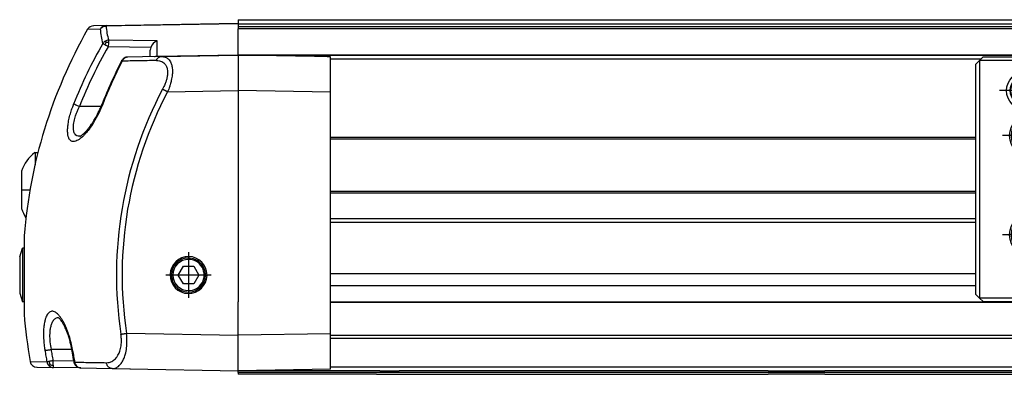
# Model space of a CAD drawing. Header units: millimetres. Extents: x -235 to 4216, y -109 to 485.
# Tile 25 of 39: x 800 to 938, y 282 to 332. Entities that reach past the tile are written whole.
import ezdxf

# ---------------------------------------------------------------- set-up
doc = ezdxf.new("R2010")
doc.units = ezdxf.units.MM
doc.linetypes.add('DOT_CENTER', pattern=[14, 12, -1, 0, -1])
doc.layers.add('1', color=7, linetype='Continuous')

# ---------------------------------------------------------------- blocks, each defined once
blk = doc.blocks.new('CABEZA_Li__19', base_point=(934.43, 292.1))
at = {"color": 7, "linetype": 'Continuous'}
for p, q in [((934.43, 325.85), (934.93, 326.35)), ((934.93, 326.35), (935.43, 326.85)), ((934.93, 326.35), (934.93, 292.85)), ((947.43, 326.35), (934.93, 326.35)), ((935.43, 326.85), (947.43, 326.85)), ((947.43, 326.35), (947.43, 326.85)), ((947.43, 326.85), (949.68, 326.85)), ((947.43, 292.85), (947.43, 326.35)), ((1011.43, 326.35), (947.43, 326.35)), ((949.93, 327.1), (949.68, 326.85)), ((949.68, 326.85), (969.18, 326.85)), ((956.37, 327.1), (949.93, 327.1)), ((962.49, 327.1), (956.37, 327.1)), ((968.93, 327.1), (962.49, 327.1)), ((969.18, 326.85), (968.93, 327.1)), ((969.18, 326.85), (989.68, 326.85)), ((989.93, 327.1), (989.68, 326.85)), ((989.68, 326.85), (1009.18, 326.85)), ((996.37, 327.1), (989.93, 327.1)), ((1002.49, 327.1), (996.37, 327.1)), ((1008.93, 327.1), (1002.49, 327.1)), ((1009.18, 326.85), (1008.93, 327.1)), ((1009.18, 326.85), (1011.43, 326.85)), ((1011.43, 326.85), (1011.43, 326.35)), ((1011.43, 326.85), (1027.43, 326.85)), ((1011.43, 326.35), (1027.93, 326.35)), ((1011.43, 292.85), (1011.43, 326.35)), ((1027.43, 326.85), (1027.93, 326.35)), ((1027.93, 317.04), (1027.93, 326.35)), ((1028.43, 325.85), (1027.93, 326.35)), ((934.43, 293.35), (934.43, 325.85)), ((1028.43, 325.85), (1028.43, 317.54)), ((1015.41, 318.06), (1015.5, 318.04)), ((1015.84, 318.37), (1015.81, 318.47)), ((1016.14, 318.61), (1016.19, 318.52)), ((1016.66, 318.52), (1016.71, 318.61)), ((1017.04, 318.47), (1017.01, 318.37)), ((1017.35, 318.04), (1017.44, 318.06)), ((941.84, 316.67), (941.82, 316.77)), ((942.14, 316.91), (942.19, 316.82)), ((942.66, 316.82), (942.72, 316.91)), ((943.04, 316.77), (943.02, 316.67)), ((1015.36, 317.69), (1015.27, 317.74)), ((1015.27, 317.16), (1015.36, 317.22)), ((1015.5, 316.86), (1015.41, 316.84)), ((1015.81, 316.43), (1015.84, 316.53)), ((1017.01, 316.53), (1017.04, 316.43)), ((1017.44, 316.84), (1017.35, 316.86)), ((1017.58, 317.74), (1017.49, 317.69)), ((1017.49, 317.22), (1017.58, 317.16)), ((1028.43, 317.54), (1027.93, 317.04)), ((1027.93, 317.04), (1037.67, 317.04)), ((1028.43, 317.54), (1038.17, 317.54)), ((1038.17, 317.54), (1037.67, 317.04)), ((1037.67, 300.27), (1037.67, 317.04)), ((1038.17, 299.77), (1038.17, 317.54)), ((941.36, 315.99), (941.27, 316.04)), ((941.27, 315.46), (941.36, 315.52)), ((941.41, 316.36), (941.5, 316.34)), ((941.5, 315.16), (941.41, 315.14)), ((943.35, 316.34), (943.45, 316.36)), ((943.45, 315.14), (943.35, 315.16)), ((943.58, 316.04), (943.49, 315.99)), ((943.49, 315.52), (943.58, 315.46)), ((1016.19, 316.38), (1016.14, 316.3)), ((1016.71, 316.3), (1016.66, 316.38)), ((941.82, 314.73), (941.84, 314.83)), ((942.19, 314.68), (942.14, 314.6)), ((942.72, 314.6), (942.66, 314.68)), ((943.02, 314.83), (943.04, 314.73)), ((1015.41, 304.06), (1015.5, 304.04)), ((1015.84, 304.37), (1015.81, 304.47)), ((1016.14, 304.61), (1016.19, 304.52)), ((1016.66, 304.52), (1016.71, 304.61)), ((1017.04, 304.47), (1017.01, 304.37)), ((1017.35, 304.04), (1017.44, 304.06)), ((941.84, 302.67), (941.81, 302.77)), ((942.14, 302.91), (942.19, 302.82)), ((942.66, 302.82), (942.71, 302.91)), ((943.04, 302.77), (943.01, 302.67)), ((1015.36, 303.69), (1015.27, 303.74)), ((1015.27, 303.16), (1015.36, 303.22)), ((1015.5, 302.86), (1015.41, 302.84)), ((1017.44, 302.84), (1017.35, 302.86)), ((1017.58, 303.74), (1017.49, 303.69)), ((1017.49, 303.22), (1017.58, 303.16)), ((941.36, 301.99), (941.27, 302.04)), ((941.27, 301.46), (941.36, 301.52)), ((941.41, 302.36), (941.5, 302.34)), ((943.35, 302.34), (943.44, 302.36)), ((943.58, 302.04), (943.49, 301.99)), ((943.49, 301.52), (943.58, 301.46)), ((1015.81, 302.43), (1015.84, 302.53)), ((1016.19, 302.38), (1016.14, 302.3)), ((1016.71, 302.3), (1016.66, 302.38)), ((1017.01, 302.53), (1017.04, 302.43)), ((941.5, 301.16), (941.41, 301.14)), ((941.81, 300.73), (941.84, 300.83)), ((942.19, 300.68), (942.14, 300.6)), ((942.71, 300.6), (942.66, 300.68)), ((943.01, 300.83), (943.04, 300.73)), ((943.44, 301.14), (943.35, 301.16)), ((1023.93, 292.85), (1023.93, 300.27)), ((1037.67, 300.27), (1023.93, 300.27)), ((1023.93, 300.27), (1024.43, 299.77)), ((1038.17, 299.77), (1037.67, 300.27)), ((1024.43, 299.77), (1038.17, 299.77)), ((1024.43, 293.6), (1024.43, 299.77)), ((934.93, 292.85), (934.43, 293.35)), ((1023.93, 292.85), (1024.43, 293.35)), ((1024.43, 293.35), (1024.43, 293.6)), ((934.93, 292.85), (935.43, 292.35)), ((947.43, 292.85), (934.93, 292.85)), ((935.43, 292.35), (947.43, 292.35)), ((947.43, 292.85), (947.43, 292.35)), ((947.43, 292.85), (1011.43, 292.85)), ((949.68, 292.35), (947.43, 292.35)), ((949.68, 292.35), (949.93, 292.1)), ((969.18, 292.35), (949.68, 292.35)), ((949.93, 292.1), (968.93, 292.1)), ((968.93, 292.1), (969.18, 292.35)), ((989.68, 292.35), (969.18, 292.35)), ((1009.18, 292.35), (989.68, 292.35)), ((989.68, 292.35), (989.93, 292.1)), ((989.93, 292.1), (1008.93, 292.1)), ((1009.18, 292.35), (1008.93, 292.1)), ((1011.43, 292.35), (1009.18, 292.35)), ((1023.93, 292.85), (1011.43, 292.85)), ((1011.43, 292.85), (1011.43, 292.35)), ((1023.43, 292.35), (1011.43, 292.35)), ((1023.93, 292.85), (1023.43, 292.35))]:
    blk.add_line(p, q, dxfattribs=at)
for centre, radius in [((941.43, 322.1), 2.68), ((941.43, 322.1), 2.17), ((941.43, 322.1), 2.07), ((941.43, 322.1), 1), ((1016.43, 317.45), 3.25), ((1016.43, 317.45), 3), ((1016.43, 317.45), 2.95), ((942.43, 315.75), 3.25), ((942.43, 315.75), 3), ((942.43, 315.75), 2.95), ((1016.43, 303.45), 3.25), ((1016.43, 303.45), 3), ((1016.43, 303.45), 2.95), ((942.43, 301.75), 3.25), ((942.43, 301.75), 3), ((942.43, 301.75), 2.95), ((1017.43, 297.1), 2.67), ((1017.43, 297.1), 2.17), ((1017.43, 297.1), 2.08), ((1017.43, 297.1), 1)]:
    blk.add_circle(centre, radius, dxfattribs=at)
for centre, radius, start, end in [((1015.35, 317.87), 0.15, 158.8206, 237.5), ((1016.43, 317.45), 1.3, 156.1794, 158.8206), ((1015.37, 317.92), 0.15, 135, 156.1794), ((1015.37, 317.92), 0.15, 77.5, 135), ((1015.52, 318.11), 0.07, 257.5, 324.0478), ((1016.43, 317.45), 1.05, 125.9522, 144.0478), ((1015.96, 318.5), 0.15, 113.8206, 192.5), ((1015.77, 318.36), 0.07, 305.9522, 0), ((1016.43, 317.45), 1.3, 111.1794, 113.8206), ((1016.01, 318.53), 0.15, 90, 111.1794), ((1016.01, 318.53), 0.15, 32.5, 90), ((1016.25, 318.56), 0.07, 212.5, 279.0478), ((1016.43, 317.45), 1.05, 80.9522, 99.0478), ((1016.6, 318.56), 0.07, 260.9522, 327.5), ((1016.84, 318.53), 0.15, 68.8206, 147.5), ((1016.43, 317.45), 1.3, 66.1794, 68.8206), ((1016.89, 318.5), 0.15, 45, 66.1794), ((1016.89, 318.5), 0.15, 347.5, 45), ((1017.08, 318.36), 0.07, 180, 234.0478), ((1016.43, 317.45), 1.05, 35.9522, 54.0478), ((1017.33, 318.11), 0.07, 215.9522, 282.5), ((1017.48, 317.92), 0.15, 23.8206, 102.5), ((1017.5, 317.87), 0.15, 302.5, 0), ((1016.43, 317.45), 1.3, 21.1794, 23.8206), ((1017.5, 317.87), 0.15, 0, 21.1794), ((942.43, 315.75), 1.05, 125.9522, 144.0478), ((941.96, 316.8), 0.15, 113.8206, 192.5), ((941.77, 316.66), 0.07, 305.9522, 0), ((942.43, 315.75), 1.3, 111.1794, 113.8206), ((942.01, 316.83), 0.15, 90, 111.1794), ((942.01, 316.83), 0.15, 32.5, 90), ((942.25, 316.86), 0.07, 212.5, 279.0478), ((942.43, 315.75), 1.05, 80.9522, 99.0478), ((942.6, 316.86), 0.07, 260.9522, 327.5), ((942.84, 316.83), 0.15, 68.8206, 147.5), ((942.43, 315.75), 1.3, 66.1794, 68.8206), ((942.89, 316.8), 0.15, 45, 66.1794), ((942.89, 316.8), 0.15, 347.5, 45), ((943.08, 316.66), 0.07, 180, 234.0478), ((942.43, 315.75), 1.05, 35.9522, 54.0478), ((1015.35, 317.04), 0.15, 122.5, 180), ((1015.35, 317.04), 0.15, 180, 201.1794), ((1016.43, 317.45), 1.3, 201.1794, 203.8206), ((1015.37, 316.99), 0.15, 203.8206, 282.5), ((1015.32, 317.63), 0.07, 0, 57.5), ((1015.32, 317.28), 0.07, 302.5, 0), ((1016.43, 317.45), 1.05, 170.9522, 189.0478), ((1015.52, 316.8), 0.07, 35.9522, 102.5), ((1016.43, 317.45), 1.05, 215.9522, 234.0478), ((1015.77, 316.55), 0.07, 360, 54.0478), ((1017.08, 316.55), 0.07, 125.9522, 180), ((1016.43, 317.45), 1.05, 305.9522, 324.0478), ((1017.33, 316.8), 0.07, 77.5, 144.0478), ((1017.48, 316.99), 0.15, 257.5, 315), ((1017.53, 317.63), 0.07, 122.5, 180), ((1016.43, 317.45), 1.05, 350.9522, 9.0478), ((1017.53, 317.28), 0.07, 180, 237.5), ((1017.5, 317.04), 0.15, 338.8206, 57.5), ((1017.48, 316.99), 0.15, 315, 336.1794), ((1016.43, 317.45), 1.3, 336.1794, 338.8206), ((941.35, 316.17), 0.15, 158.8206, 237.5), ((941.35, 315.34), 0.15, 122.5, 180), ((941.35, 315.34), 0.15, 180, 201.1794), ((942.43, 315.75), 1.3, 156.1794, 158.8206), ((942.43, 315.75), 1.3, 201.1794, 203.8206), ((941.37, 316.22), 0.15, 135, 156.1794), ((941.37, 315.29), 0.15, 203.8206, 282.5), ((941.37, 316.22), 0.15, 77.5, 135), ((941.32, 315.93), 0.07, 0, 57.5), ((941.32, 315.58), 0.07, 302.5, 0), ((942.43, 315.75), 1.05, 170.9522, 189.0478), ((941.52, 316.41), 0.07, 257.5, 324.0478), ((941.52, 315.1), 0.07, 35.9522, 102.5), ((942.43, 315.75), 1.05, 215.9522, 234.0478), ((942.43, 315.75), 1.05, 305.9522, 324.0478), ((943.33, 316.41), 0.07, 215.9522, 282.5), ((943.33, 315.1), 0.07, 77.5, 144.0478), ((943.48, 316.22), 0.15, 23.8206, 102.5), ((943.48, 315.29), 0.15, 257.5, 315), ((943.53, 315.93), 0.07, 122.5, 180), ((942.43, 315.75), 1.05, 350.9522, 9.0478), ((943.53, 315.58), 0.07, 180, 237.5), ((943.5, 316.17), 0.15, 302.5, 0), ((943.5, 315.34), 0.15, 338.8206, 57.5), ((943.48, 315.29), 0.15, 315, 336.1794), ((942.43, 315.75), 1.3, 21.1794, 23.8206), ((942.43, 315.75), 1.3, 336.1794, 338.8206), ((943.5, 316.17), 0.15, 360, 21.1794), ((1015.96, 316.4), 0.15, 167.5, 225), ((1015.96, 316.4), 0.15, 225, 246.1794), ((1016.43, 317.45), 1.3, 246.1794, 248.8206), ((1016.01, 316.38), 0.15, 248.8206, 327.5), ((1016.25, 316.35), 0.07, 80.9522, 147.5), ((1016.43, 317.45), 1.05, 260.9522, 279.0478), ((1016.6, 316.35), 0.07, 32.5, 99.0478), ((1016.84, 316.38), 0.15, 212.5, 270), ((1016.84, 316.38), 0.15, 270, 291.1794), ((1016.43, 317.45), 1.3, 291.1794, 293.8206), ((1016.89, 316.4), 0.15, 293.8206, 12.5), ((941.77, 314.85), 0.07, 360, 54.0478), ((941.96, 314.7), 0.15, 167.5, 225), ((941.96, 314.7), 0.15, 225, 246.1794), ((942.43, 315.75), 1.3, 246.1794, 248.8206), ((942.01, 314.68), 0.15, 248.8206, 327.5), ((942.25, 314.65), 0.07, 80.9522, 147.5), ((942.43, 315.75), 1.05, 260.9522, 279.0478), ((942.6, 314.65), 0.07, 32.5, 99.0478), ((942.84, 314.68), 0.15, 212.5, 270), ((942.84, 314.68), 0.15, 270, 291.1794), ((942.43, 315.75), 1.3, 291.1794, 293.8206), ((942.89, 314.7), 0.15, 293.8206, 12.5), ((943.08, 314.85), 0.07, 125.9522, 180), ((1015.37, 303.92), 0.15, 135, 156.1794), ((1015.37, 303.92), 0.15, 77.5, 135), ((1015.52, 304.11), 0.07, 257.5, 324.0478), ((1016.43, 303.45), 1.05, 125.9522, 144.0478), ((1015.96, 304.5), 0.15, 113.8206, 192.5), ((1015.77, 304.36), 0.07, 305.9522, 0), ((1016.43, 303.45), 1.3, 111.1794, 113.8206), ((1016.01, 304.53), 0.15, 90, 111.1794), ((1016.01, 304.53), 0.15, 32.5, 90), ((1016.25, 304.56), 0.07, 212.5, 279.0478), ((1016.43, 303.45), 1.05, 80.9522, 99.0478), ((1016.6, 304.56), 0.07, 260.9522, 327.5), ((1016.84, 304.53), 0.15, 68.8206, 147.5), ((1016.43, 303.45), 1.3, 66.1794, 68.8206), ((1016.89, 304.5), 0.15, 45, 66.1794), ((1016.89, 304.5), 0.15, 347.5, 45), ((1017.08, 304.36), 0.07, 180, 234.0478), ((1016.43, 303.45), 1.05, 35.9522, 54.0478), ((1017.33, 304.11), 0.07, 215.9522, 282.5), ((1017.48, 303.92), 0.15, 23.8206, 102.5), ((942.43, 301.75), 1.05, 125.9522, 144.0478), ((941.96, 302.8), 0.15, 113.8206, 192.5), ((941.77, 302.66), 0.07, 305.9522, 0), ((942.43, 301.75), 1.3, 111.1794, 113.8206), ((942.01, 302.83), 0.15, 90, 111.1794), ((942.01, 302.83), 0.15, 32.5, 90), ((942.25, 302.86), 0.07, 212.5, 279.0478), ((942.43, 301.75), 1.05, 80.9522, 99.0478), ((942.6, 302.86), 0.07, 260.9522, 327.5), ((942.84, 302.83), 0.15, 68.8206, 147.5), ((942.43, 301.75), 1.3, 66.1794, 68.8206), ((942.89, 302.8), 0.15, 45, 66.1794), ((942.89, 302.8), 0.15, 347.5, 45), ((943.08, 302.66), 0.07, 180, 234.0478), ((942.43, 301.75), 1.05, 35.9522, 54.0478), ((1015.35, 303.87), 0.15, 158.8206, 237.5), ((1015.35, 303.04), 0.15, 122.5, 180), ((1015.35, 303.04), 0.15, 180, 201.1794), ((1016.43, 303.45), 1.3, 156.1794, 158.8206), ((1016.43, 303.45), 1.3, 201.1794, 203.8206), ((1015.37, 302.99), 0.15, 203.8206, 282.5), ((1015.32, 303.63), 0.07, 0, 57.5), ((1015.32, 303.28), 0.07, 302.5, 0), ((1016.43, 303.45), 1.05, 170.9522, 189.0478), ((1015.52, 302.8), 0.07, 35.9522, 102.5), ((1016.43, 303.45), 1.05, 215.9522, 234.0478), ((1015.77, 302.55), 0.07, 360, 54.0478), ((1017.08, 302.55), 0.07, 125.9522, 180), ((1016.43, 303.45), 1.05, 305.9522, 324.0478), ((1017.33, 302.8), 0.07, 77.5, 144.0478), ((1017.48, 302.99), 0.15, 257.5, 315), ((1017.53, 303.63), 0.07, 122.5, 180), ((1016.43, 303.45), 1.05, 350.9522, 9.0478), ((1017.53, 303.28), 0.07, 180, 237.5), ((1017.5, 303.87), 0.15, 302.5, 0), ((1017.5, 303.04), 0.15, 338.8206, 57.5), ((1017.48, 302.99), 0.15, 315, 336.1794), ((1016.43, 303.45), 1.3, 21.1794, 23.8206), ((1016.43, 303.45), 1.3, 336.1794, 338.8206), ((1017.5, 303.87), 0.15, 0, 21.1794), ((941.35, 302.17), 0.15, 158.8206, 237.5), ((941.35, 301.34), 0.15, 122.5, 180), ((941.35, 301.34), 0.15, 180, 201.1794), ((942.43, 301.75), 1.3, 156.1794, 158.8206), ((942.43, 301.75), 1.3, 201.1794, 203.8206), ((941.37, 302.22), 0.15, 135, 156.1794), ((941.37, 301.29), 0.15, 203.8206, 282.5), ((941.37, 302.22), 0.15, 77.5, 135), ((941.32, 301.93), 0.07, 0, 57.5), ((941.32, 301.58), 0.07, 302.5, 0), ((942.43, 301.75), 1.05, 170.9522, 189.0478), ((941.52, 302.41), 0.07, 257.5, 324.0478), ((943.33, 302.41), 0.07, 215.9522, 282.5), ((943.48, 302.22), 0.15, 23.8206, 102.5), ((943.53, 301.93), 0.07, 122.5, 180), ((942.43, 301.75), 1.05, 350.9522, 9.0478), ((943.53, 301.58), 0.07, 180, 237.5), ((943.5, 302.17), 0.15, 302.5, 0), ((943.5, 301.34), 0.15, 338.8206, 57.5), ((943.48, 301.29), 0.15, 315, 336.1794), ((942.43, 301.75), 1.3, 21.1794, 23.8206), ((942.43, 301.75), 1.3, 336.1794, 338.8206), ((943.5, 302.17), 0.15, 360, 21.1794), ((1015.96, 302.4), 0.15, 167.5, 225), ((1015.96, 302.4), 0.15, 225, 246.1794), ((1016.43, 303.45), 1.3, 246.1794, 248.8206), ((1016.01, 302.38), 0.15, 248.8206, 327.5), ((1016.25, 302.35), 0.07, 80.9522, 147.5), ((1016.43, 303.45), 1.05, 260.9522, 279.0478), ((1016.6, 302.35), 0.07, 32.5, 99.0478), ((1016.84, 302.38), 0.15, 212.5, 270), ((1016.84, 302.38), 0.15, 270, 291.1794), ((1016.43, 303.45), 1.3, 291.1794, 293.8206), ((1016.89, 302.4), 0.15, 293.8206, 12.5), ((941.52, 301.1), 0.07, 35.9522, 102.5), ((942.43, 301.75), 1.05, 215.9522, 234.0478), ((941.77, 300.85), 0.07, 360, 54.0478), ((941.96, 300.7), 0.15, 167.5, 225), ((941.96, 300.7), 0.15, 225, 246.1794), ((942.43, 301.75), 1.3, 246.1794, 248.8206), ((942.01, 300.68), 0.15, 248.8206, 327.5), ((942.25, 300.65), 0.07, 80.9522, 147.5), ((942.43, 301.75), 1.05, 260.9522, 279.0478), ((942.6, 300.65), 0.07, 32.5, 99.0478), ((942.84, 300.68), 0.15, 212.5, 270), ((942.84, 300.68), 0.15, 270, 291.1794), ((942.43, 301.75), 1.3, 291.1794, 293.8206), ((942.89, 300.7), 0.15, 293.8206, 12.5), ((943.08, 300.85), 0.07, 125.9522, 180), ((942.43, 301.75), 1.05, 305.9522, 324.0478), ((943.33, 301.1), 0.07, 77.5, 144.0478), ((943.48, 301.29), 0.15, 257.5, 315)]:
    blk.add_arc(centre, radius, start, end, dxfattribs=at)
for points in [[(1015.84, 318.36), (1015.84, 318.36), (1015.84, 318.37), (1015.84, 318.37), (1015.84, 318.37)], [(1017.01, 318.37), (1017.01, 318.37), (1017.01, 318.37), (1017.01, 318.36), (1017.01, 318.36)], [(941.84, 316.66), (941.84, 316.66), (941.84, 316.67), (941.84, 316.67), (941.84, 316.67)], [(943.02, 316.67), (943.02, 316.67), (943.01, 316.67), (943.01, 316.66), (943.01, 316.66)], [(1015.39, 317.62), (1015.39, 317.62), (1015.39, 317.62), (1015.39, 317.63), (1015.39, 317.63)], [(1015.39, 317.28), (1015.39, 317.28), (1015.39, 317.28), (1015.39, 317.29), (1015.39, 317.29)], [(1015.84, 316.53), (1015.84, 316.53), (1015.84, 316.54), (1015.84, 316.54), (1015.84, 316.55)], [(1017.01, 316.55), (1017.01, 316.54), (1017.01, 316.54), (1017.01, 316.53), (1017.01, 316.53)], [(1017.46, 317.63), (1017.46, 317.63), (1017.46, 317.62), (1017.46, 317.62), (1017.46, 317.62)], [(1017.46, 317.29), (1017.46, 317.29), (1017.46, 317.28), (1017.46, 317.28), (1017.46, 317.28)], [(941.39, 315.92), (941.39, 315.92), (941.39, 315.92), (941.39, 315.93), (941.39, 315.93)], [(941.39, 315.58), (941.39, 315.58), (941.39, 315.58), (941.39, 315.59), (941.39, 315.59)], [(943.46, 315.93), (943.46, 315.93), (943.46, 315.92), (943.46, 315.92), (943.46, 315.92)], [(943.46, 315.59), (943.46, 315.59), (943.46, 315.58), (943.46, 315.58), (943.46, 315.58)], [(941.84, 314.83), (941.84, 314.83), (941.84, 314.84), (941.84, 314.84), (941.84, 314.85)], [(943.01, 314.85), (943.01, 314.84), (943.01, 314.84), (943.02, 314.83), (943.02, 314.83)], [(1015.84, 304.36), (1015.84, 304.36), (1015.84, 304.37), (1015.84, 304.37), (1015.84, 304.37)], [(1017.01, 304.37), (1017.01, 304.37), (1017.01, 304.37), (1017.01, 304.36), (1017.01, 304.36)], [(941.84, 302.66), (941.84, 302.66), (941.84, 302.67), (941.84, 302.67), (941.84, 302.67)], [(943.01, 302.67), (943.01, 302.67), (943.01, 302.67), (943.01, 302.66), (943.01, 302.66)], [(1015.39, 303.62), (1015.39, 303.62), (1015.39, 303.62), (1015.39, 303.63), (1015.39, 303.63)], [(1015.39, 303.28), (1015.39, 303.28), (1015.39, 303.28), (1015.39, 303.29), (1015.39, 303.29)], [(1017.46, 303.63), (1017.46, 303.63), (1017.46, 303.62), (1017.46, 303.62), (1017.46, 303.62)], [(1017.46, 303.29), (1017.46, 303.29), (1017.46, 303.28), (1017.46, 303.28), (1017.46, 303.28)], [(941.39, 301.92), (941.39, 301.92), (941.39, 301.92), (941.39, 301.93), (941.39, 301.93)], [(941.39, 301.58), (941.39, 301.58), (941.39, 301.58), (941.39, 301.59), (941.39, 301.59)], [(943.46, 301.93), (943.46, 301.93), (943.46, 301.92), (943.46, 301.92), (943.46, 301.92)], [(943.46, 301.59), (943.46, 301.59), (943.46, 301.58), (943.46, 301.58), (943.46, 301.58)], [(1015.84, 302.53), (1015.84, 302.53), (1015.84, 302.54), (1015.84, 302.54), (1015.84, 302.55)], [(1017.01, 302.55), (1017.01, 302.54), (1017.01, 302.54), (1017.01, 302.53), (1017.01, 302.53)], [(941.84, 300.83), (941.84, 300.83), (941.84, 300.84), (941.84, 300.84), (941.84, 300.85)], [(943.01, 300.85), (943.01, 300.84), (943.01, 300.84), (943.01, 300.83), (943.01, 300.83)]]:
    blk.add_open_spline(points, degree=3, dxfattribs=at)
at = {"layer": '1', "color": 2, "linetype": 'DOT_CENTER'}
for p, q in [((941.43, 325.78), (941.43, 318.42)), ((945.1, 322.1), (937.75, 322.1)), ((1016.43, 321.7), (1016.43, 313.2)), ((942.43, 320), (942.43, 311.5)), ((1020.68, 317.45), (1012.18, 317.45)), ((946.68, 315.75), (938.18, 315.75)), ((1016.43, 307.7), (1016.43, 299.2)), ((942.43, 306), (942.43, 297.5)), ((1020.68, 303.45), (1012.18, 303.45)), ((946.68, 301.75), (938.18, 301.75)), ((1017.43, 300.78), (1017.43, 293.43)), ((1021.1, 297.1), (1013.75, 297.1))]:
    blk.add_line(p, q, dxfattribs=at)
blk = doc.blocks.new('Perfil_Li-30_M__21', base_point=(799.62, 282.1))
at = {"color": 7, "linetype": 'Continuous'}
for p, q in [((830.43, 332.1), (4110.43, 332.1)), ((830.43, 332.1), (830.43, 332.09)), ((830.43, 332.09), (830.43, 331.6)), ((830.43, 332.09), (4110.43, 332.09)), ((810.98, 330.77), (809.2, 330.74)), ((811.81, 331.28), (810.05, 331.25)), ((811.81, 331.28), (830.43, 331.6)), ((813.97, 331.25), (811.81, 331.21)), ((830.43, 331.53), (813.97, 331.25)), ((830.43, 331.53), (830.43, 331.6)), ((830.43, 331.48), (830.43, 331.53)), ((830.43, 331.48), (830.43, 331.16)), ((4110.43, 331.48), (830.43, 331.48)), ((830.43, 331.16), (830.43, 330.83)), ((830.43, 331.16), (4110.43, 331.16)), ((830.43, 327.17), (830.43, 330.83)), ((855.26, 330.83), (830.43, 330.83)), ((855.45, 330.83), (855.26, 330.83)), ((857.21, 330.83), (855.45, 330.83)), ((4110.43, 330.83), (857.21, 330.83)), ((811.79, 328.88), (811.7, 329.09)), ((819.01, 329.12), (812.17, 329.22)), ((819.01, 326.97), (819.01, 329.12)), ((812.12, 328.86), (812.1, 328.29)), ((818.09, 328.2), (812.1, 328.29)), ((818.03, 326.89), (818.03, 327.83)), ((819.01, 326.91), (814.86, 326.83)), ((819.01, 326.97), (830.43, 327.17)), ((819.6, 326.91), (819.01, 326.91)), ((819.6, 326.91), (830.43, 327.1)), ((830.43, 327.12), (830.43, 327.17)), ((830.43, 327.1), (830.43, 327.12)), ((4110.43, 327.12), (830.43, 327.12)), ((830.43, 327.1), (949.93, 327.1)), ((841.16, 326.92), (830.43, 327.1)), ((830.43, 327.1), (830.43, 325.35)), ((843.43, 321.88), (843.43, 326.88)), ((843.43, 326.6), (935.18, 326.6)), ((830.43, 325.35), (830.43, 322.1)), ((820.47, 321.93), (830.43, 322.1)), ((830.43, 322.1), (830.43, 292.32)), ((843.43, 321.88), (830.43, 322.1)), ((843.43, 287.83), (843.43, 321.88)), ((811.09, 319.85), (808.04, 319.85)), ((843.43, 315.54), (934.43, 315.54)), ((843.43, 315.29), (934.43, 315.29)), ((801.78, 313.36), (801.78, 311.65)), ((801.78, 313.36), (802.19, 313.36)), ((799.88, 310.75), (799.88, 308.11)), ((799.88, 308.11), (801.07, 308.11)), ((799.88, 308.11), (799.88, 305.46)), ((843.43, 307.92), (934.43, 307.92)), ((843.43, 307.67), (934.43, 307.67)), ((934.43, 304.04), (843.43, 304.04)), ((843.43, 303.54), (934.43, 303.54)), ((800.25, 301.63), (800.25, 290.56)), ((799.62, 298.65), (800.02, 299.9)), ((800.25, 299.9), (800.02, 299.9)), ((800.02, 299.9), (800.02, 292.3)), ((799.62, 298.65), (799.62, 293.55)), ((823.43, 298.3), (823.43, 298.5)), ((821.98, 296.1), (822.71, 297.35)), ((822.71, 297.35), (824.15, 297.35)), ((824.15, 297.35), (824.87, 296.1)), ((821.01, 296.15), (820.83, 296.15)), ((822.71, 294.85), (821.98, 296.1)), ((824.87, 296.1), (824.15, 294.85)), ((825.8, 296.06), (826.03, 296.05)), ((934.43, 296.27), (843.43, 296.27)), ((824.15, 294.85), (822.71, 294.85)), ((843.43, 294.61), (934.43, 294.61)), ((799.62, 293.55), (800.02, 292.3)), ((823.43, 293.9), (823.43, 293.71)), ((800.25, 292.3), (800.02, 292.3)), ((830.43, 292.31), (830.43, 292.32)), ((830.43, 287.61), (830.43, 292.31)), ((843.43, 292.32), (884.43, 292.32)), ((843.43, 292.31), (949.72, 292.31)), ((843.43, 292.29), (949.74, 292.29)), ((814.68, 287.88), (830.43, 287.61)), ((843.43, 287.83), (830.43, 287.61)), ((830.43, 284.67), (830.43, 287.61)), ((843.43, 282.83), (843.43, 287.83)), ((843.43, 287.61), (4097.43, 287.61)), ((4097.43, 287.17), (843.43, 287.17)), ((806.97, 285.6), (804.04, 285.6)), ((830.43, 283.4), (830.43, 284.67)), ((801.09, 283.92), (803.45, 283.88)), ((804.31, 284.06), (807.25, 284.01)), ((830.43, 282.6), (830.43, 283.4)), ((802.06, 283.1), (804.38, 283.06)), ((808.25, 282.99), (804.38, 283.06)), ((808.25, 282.99), (812.65, 282.91)), ((812.65, 282.91), (815.15, 282.87)), ((815.15, 282.87), (830.43, 282.6)), ((843.43, 282.83), (830.43, 282.6)), ((850.41, 282.6), (830.43, 282.6)), ((830.43, 282.35), (830.43, 282.6)), ((4110.43, 282.35), (830.43, 282.35)), ((830.43, 282.35), (830.43, 282.1)), ((849.91, 282.1), (830.43, 282.1)), ((4097.43, 283.1), (843.43, 283.1)), ((849.91, 282.1), (905.13, 282.1)), ((850.41, 282.6), (853.13, 282.6)), ((905.13, 282.6), (853.13, 282.6)), ((905.13, 282.6), (913.13, 282.6)), ((913.13, 282.1), (905.13, 282.1)), ((959.13, 282.6), (913.13, 282.6)), ((913.13, 282.1), (959.13, 282.1))]:
    blk.add_line(p, q, dxfattribs=at)
for centre, radius, start, end in [((870.03, 296.1), 70, 150.3365, 175.4654), ((810.07, 330.25), 1, 91, 150.3365), ((811.83, 330.31), 0.967, 91.37, 151.4594), ((818.95, 331.16), 7.98, 182.8077, 197.5496), ((819.67, 331.6), 7.87, 182.8078, 197.5497), ((812.2, 328.19), 1.03, 119.3524, 146.3927), ((812.23, 328.15), 1.07, 93.2871, 119.5551), ((819.5, 327.71), 1.49, 109.1452, 160.7392), ((868.23, 296.14), 65.58, 150.1696, 158.4767), ((868.17, 296.14), 64.64, 150.1696, 158.4767), ((813.03, 328), 1.52, 144.8241, 157.7711), ((811.82, 327.11), 1.78, 80.354, 91.1136), ((819.15, 327.83), 1.12, 160.9006, 180.0894), ((872.41, 296.17), 65.73, 152.7323, 158.5376), ((872.34, 296.22), 65.55, 152.7206, 158.543), ((814.97, 325.9), 0.967, 126.3931, 157.6926), ((814.9, 325.77), 1.07, 91.8578, 120.4381), ((814.88, 326.02), 0.812, 91.4175, 126.3458), ((869.3, 296.1), 56.04, 152.1304, 188.5612), ((869.3, 296.1), 55.24, 152.124, 188.566), ((804.82, 309.14), 5.2, 125.8445, 161.9549), ((804.82, 307.07), 5.2, 198.0451, 213.7119), ((823.43, 296.1), 2.6, 0.0043, 178.8719), ((823.41, 296.1), 2.4, 89.5043, 178.86), ((823.41, 296.1), 2.4, 358.8683, 89.4952), ((823.43, 296.1), 2.2, 90.0876, 269.9124), ((823.43, 296.1), 2.2, 269.9124, 90.0876), ((823.43, 296.1), 2.6, 178.8719, 358.8534), ((823.41, 296.1), 2.4, 178.8527, 270.5031), ((823.41, 296.1), 2.4, 270.4977, 358.8648), ((823.43, 296.1), 2.6, 358.8534, 0.0043), ((870.03, 296.1), 70, 184.5346, 190.0163), ((802.08, 284.1), 1, 190.0163, 269), ((804.44, 284.05), 1.01, 189.4526, 228.3298), ((805.17, 284.06), 1.41, 184.5531, 205.3339), ((804.4, 284), 0.947, 228.3719, 268.848), ((804.42, 284.65), 1.3, 246.2861, 265.8942), ((812.44, 283.86), 8.13, 178.5836, 183.5642), ((808.39, 283.97), 1.03, 188.6905, 226.2894), ((808.27, 283.85), 0.861, 226.3172, 268.5595), ((815.23, 283.05), 0.2, 246.4096, 270)]:
    blk.add_arc(centre, radius, start, end, dxfattribs=at)
for points, knots in [([(810.98, 330.77), (811.09, 330.89), (811.32, 331.14), (811.64, 331.19), (811.81, 331.21)], [0, 0, 0, 0, 0.4743073, 0.9610264, 0.9610264, 0.9610264, 0.9610264]), ([(811.81, 331.21), (811.81, 331.22), (811.81, 331.24), (811.81, 331.26), (811.81, 331.27), (811.81, 331.28), (811.81, 331.28)], [0, 0, 0, 0, 0.02750511, 0.05083751, 0.06584479, 0.06798869, 0.06798869, 0.06798869, 0.06798869]), ([(812.17, 329.22), (812.16, 329.17), (812.14, 329.05), (812.13, 328.93), (812.12, 328.86)], [0, 0, 0, 0, 0.1507765, 0.3704379, 0.3704379, 0.3704379, 0.3704379]), ([(811.62, 328.58), (811.6, 328.6), (811.54, 328.63), (811.46, 328.68), (811.39, 328.73), (811.36, 328.75), (811.35, 328.76)], [0, 0, 0, 0, 0.0870746, 0.2067879, 0.2893447, 0.3304255, 0.3304255, 0.3304255, 0.3304255]), ([(812.1, 328.29), (812.06, 328.31), (811.98, 328.36), (811.85, 328.44), (811.73, 328.51), (811.66, 328.56), (811.62, 328.58)], [0, 0, 0, 0, 0.1248283, 0.2872251, 0.4383827, 0.553919, 0.553919, 0.553919, 0.553919]), ([(813.99, 326.28), (814, 326.31), (814.05, 326.4), (814.15, 326.52), (814.25, 326.62), (814.33, 326.67), (814.36, 326.68)], [0, 0, 0, 0, 0.1094835, 0.2817055, 0.4639458, 0.5526702, 0.5526702, 0.5526702, 0.5526702]), ([(814.08, 326.26), (814.06, 326.27), (814.03, 326.28), (814, 326.28), (813.99, 326.28)], [0, 0, 0, 0, 0.05427489, 0.09564933, 0.09564933, 0.09564933, 0.09564933]), ([(818.89, 326.35), (818.45, 326.34), (817.6, 326.32), (816.37, 326.3), (815.2, 326.28), (814.45, 326.27), (814.08, 326.26)], [0, 0, 0, 0, 1.304019, 2.540254, 3.709232, 4.80703, 4.80703, 4.80703, 4.80703]), ([(814.36, 326.68), (814.36, 326.69), (814.36, 326.69), (814.37, 326.69), (814.38, 326.68), (814.4, 326.68), (814.4, 326.67)], [0, 0, 0, 0, 0.00519583, 0.01039166, 0.02989258, 0.04767342, 0.04767342, 0.04767342, 0.04767342]), ([(818.63, 326.9), (818.69, 326.92), (818.82, 326.96), (818.94, 326.97), (819.01, 326.97)], [0, 0, 0, 0, 0.1887599, 0.3840445, 0.3840445, 0.3840445, 0.3840445]), ([(818.89, 326.35), (818.9, 326.39), (818.94, 326.46), (819, 326.57), (819.08, 326.67), (819.18, 326.76), (819.28, 326.83), (819.38, 326.88), (819.49, 326.91), (819.57, 326.91), (819.6, 326.91)], [0, 0, 0, 0, 0.1282606, 0.2570017, 0.3845062, 0.5093069, 0.630359, 0.7471349, 0.8595499, 0.9678504, 0.9678504, 0.9678504, 0.9678504]), ([(818.89, 326.35), (819.03, 326.34), (819.4, 326.33), (819.89, 326.1), (820.24, 325.7), (820.44, 325.22), (820.49, 324.68), (820.44, 324.13), (820.33, 323.66), (820.17, 323.17), (819.99, 322.72), (819.83, 322.42), (819.76, 322.29)], [0, 0, 0, 0, 0.444415, 1.09646, 1.538795, 2.018282, 2.645859, 3.145208, 3.659212, 4.093411, 4.683478, 5.114012, 5.114012, 5.114012, 5.114012]), ([(819.01, 326.97), (819.01, 326.96), (819.01, 326.95), (819.01, 326.93), (819.01, 326.91), (819.01, 326.91), (819.01, 326.91)], [0, 0, 0, 0, 0.02753676, 0.05087094, 0.06083643, 0.06226007, 0.06226007, 0.06226007, 0.06226007]), ([(819.6, 326.91), (819.79, 326.9), (820.14, 326.87), (820.63, 326.56), (820.94, 326.09), (821.11, 325.52), (821.17, 324.95), (821.14, 324.41), (821.08, 323.95), (820.99, 323.48), (820.86, 322.98), (820.71, 322.51), (820.58, 322.18), (820.5, 322), (820.47, 321.93)], [0, 0, 0, 0, 0.557902, 1.038427, 1.695137, 2.182737, 2.826955, 3.392814, 3.795041, 4.225071, 4.844713, 5.325432, 5.703981, 5.920086, 5.920086, 5.920086, 5.920086]), ([(843.43, 326.88), (843.24, 326.88), (842.86, 326.89), (842.29, 326.9), (841.72, 326.91), (841.35, 326.91), (841.16, 326.92)], [0, 0, 0, 0, 0.563535, 1.134872, 1.706275, 2.269744, 2.269744, 2.269744, 2.269744]), ([(820.47, 321.93), (820.44, 321.95), (820.37, 321.98), (820.27, 322.03), (820.18, 322.08), (820.08, 322.13), (819.99, 322.18), (819.91, 322.22), (819.83, 322.26), (819.79, 322.28), (819.76, 322.29)], [0, 0, 0, 0, 0.1124673, 0.2255075, 0.3368028, 0.443977, 0.5447561, 0.6371432, 0.7204681, 0.7983461, 0.7983461, 0.7983461, 0.7983461]), ([(811.33, 320.2), (811.15, 319.77), (810.78, 318.88), (810.12, 317.7), (809.48, 316.75), (808.98, 316.13), (808.52, 315.64), (808.04, 315.23), (807.46, 314.91), (806.91, 314.93), (806.64, 315.21), (806.5, 315.52), (806.4, 315.92), (806.37, 316.38), (806.39, 316.9), (806.46, 317.49), (806.6, 318.23), (806.81, 319), (807.02, 319.65), (807.17, 320.03), (807.23, 320.2)], [0, 0, 0, 0, 1.381653, 2.89323, 4.046911, 4.835195, 5.26101, 6.066001, 6.736448, 7.185881, 7.610706, 7.821415, 8.214536, 8.834332, 9.185473, 9.778205, 10.615752, 11.447826, 12.155384, 12.679698, 12.679698, 12.679698, 12.679698]), ([(808.09, 315.66), (807.93, 315.66), (807.68, 315.68), (807.36, 315.98), (807.23, 316.37), (807.19, 316.85), (807.23, 317.45), (807.35, 318.03), (807.52, 318.59), (807.67, 319.02), (807.85, 319.45), (807.98, 319.73), (808.04, 319.85)], [0, 0, 0, 0, 0.439916, 0.74306, 1.234597, 1.668452, 2.163481, 3.040676, 3.432492, 3.919438, 4.426082, 4.833577, 4.833577, 4.833577, 4.833577]), ([(808.04, 319.85), (807.87, 319.92), (807.6, 320.03), (807.33, 320.15), (807.23, 320.2)], [0, 0, 0, 0, 0.5520908, 0.8802054, 0.8802054, 0.8802054, 0.8802054]), ([(808.09, 315.66), (808.1, 315.66), (808.13, 315.67), (808.2, 315.71), (808.31, 315.77), (808.46, 315.88), (808.63, 316.03), (808.82, 316.21), (808.99, 316.39), (809.14, 316.56), (809.27, 316.72), (809.42, 316.91), (809.59, 317.13), (809.78, 317.41), (809.97, 317.71), (810.16, 318.02), (810.33, 318.3), (810.47, 318.55), (810.63, 318.87), (810.83, 319.26), (811.05, 319.74), (811.18, 320.06), (811.24, 320.22)], [0, 0, 0, 0, 0.034722, 0.11114, 0.234338, 0.416175, 0.646266, 0.91736, 1.222241, 1.393041, 1.596025, 1.834486, 2.111809, 2.431463, 2.830067, 3.19579, 3.524196, 3.810686, 4.050535, 4.598733, 5.126618, 5.634452, 5.634452, 5.634452, 5.634452]), ([(811.24, 320.22), (811.25, 320.22), (811.28, 320.21), (811.31, 320.2), (811.33, 320.2)], [0, 0, 0, 0, 0.04024043, 0.09479538, 0.09479538, 0.09479538, 0.09479538]), ([(884.43, 292.32), (891.68, 292.32), (906.18, 292.32), (924.32, 292.32), (938.82, 292.32), (946.08, 292.32), (949.71, 292.32)], [0, 0, 0, 0, 21.75625, 43.5125, 54.39729, 65.28208, 65.28208, 65.28208, 65.28208]), ([(807.08, 285.45), (807.08, 285.48), (807.07, 285.54), (807.03, 285.76), (806.97, 286.1), (806.83, 286.73), (806.61, 287.51), (806.33, 288.33), (806.05, 289), (805.78, 289.52), (805.51, 289.97), (805.23, 290.34), (804.96, 290.63), (804.69, 290.84), (804.42, 290.97), (804.16, 291), (803.93, 290.94), (803.72, 290.79), (803.53, 290.58), (803.38, 290.3), (803.24, 289.95), (803.12, 289.47), (803.02, 288.85), (802.97, 288.11), (802.98, 287.32), (803.03, 286.5), (803.1, 285.93), (803.15, 285.62), (803.16, 285.57), (803.16, 285.51), (803.17, 285.47), (803.17, 285.45)], [0, 0, 0, 0, 0.090267, 0.18057, 0.656569, 1.128651, 2.138561, 3.082649, 3.724942, 4.310559, 4.837486, 5.304606, 5.697122, 6.031523, 6.316804, 6.570072, 6.795609, 7.038126, 7.318585, 7.636142, 8.005931, 8.431223, 9.111768, 9.884464, 10.665077, 11.487096, 12.334597, 12.3818, 12.428981, 12.49262, 12.55629, 12.55629, 12.55629, 12.55629]), ([(805.07, 290.07), (804.97, 290.06), (804.74, 290.03), (804.39, 289.77), (804.14, 289.35), (803.98, 288.84), (803.86, 288.18), (803.83, 287.45), (803.88, 286.54), (803.98, 285.96), (804.04, 285.6)], [0, 0, 0, 0, 0.292197, 0.696583, 1.257006, 1.741881, 2.295997, 3.239677, 3.940033, 5.018319, 5.018319, 5.018319, 5.018319]), ([(807, 285.44), (806.99, 285.5), (806.97, 285.62), (806.93, 285.82), (806.88, 286.06), (806.83, 286.32), (806.76, 286.61), (806.67, 286.93), (806.6, 287.19), (806.53, 287.4), (806.48, 287.57), (806.41, 287.78), (806.33, 288.01), (806.23, 288.26), (806.12, 288.52), (806.01, 288.75), (805.91, 288.96), (805.81, 289.14), (805.69, 289.35), (805.55, 289.57), (805.4, 289.76), (805.28, 289.9), (805.18, 289.99), (805.12, 290.04), (805.08, 290.06), (805.07, 290.07)], [0, 0, 0, 0, 0.165502, 0.370962, 0.612488, 0.886238, 1.188432, 1.515363, 1.863411, 2.000346, 2.180865, 2.398327, 2.646152, 2.917845, 3.207022, 3.507452, 3.67765, 3.893968, 4.141661, 4.406442, 4.674809, 4.847761, 4.976692, 5.0603, 5.096115, 5.096115, 5.096115, 5.096115]), ([(811.84, 283.74), (811.97, 283.74), (812.28, 283.76), (812.78, 283.98), (813.2, 284.35), (813.53, 284.84), (813.77, 285.41), (813.91, 286.01), (813.96, 286.53), (813.97, 286.91), (813.95, 287.31), (813.91, 287.59), (813.89, 287.76)], [0, 0, 0, 0, 0.38883, 0.942992, 1.597926, 2.045267, 2.698064, 3.446222, 3.881452, 4.252274, 4.595821, 5.093646, 5.093646, 5.093646, 5.093646]), ([(812.65, 282.91), (812.8, 282.93), (813.12, 282.95), (813.61, 283.25), (813.99, 283.69), (814.3, 284.26), (814.55, 284.96), (814.7, 285.78), (814.77, 286.79), (814.71, 287.47), (814.68, 287.88)], [0, 0, 0, 0, 0.455781, 0.950345, 1.666967, 2.190602, 2.875982, 3.885857, 4.684798, 5.912045, 5.912045, 5.912045, 5.912045]), ([(813.89, 287.76), (813.91, 287.76), (813.97, 287.77), (814.05, 287.78), (814.14, 287.79), (814.24, 287.81), (814.35, 287.83), (814.46, 287.84), (814.57, 287.86), (814.64, 287.87), (814.68, 287.88)], [0, 0, 0, 0, 0.0787098, 0.1623326, 0.2549948, 0.3561166, 0.4636836, 0.5754021, 0.6888765, 0.8017723, 0.8017723, 0.8017723, 0.8017723]), ([(803.17, 285.45), (803.19, 285.45), (803.23, 285.46), (803.3, 285.48), (803.39, 285.49), (803.5, 285.51), (803.62, 285.53), (803.75, 285.55), (803.89, 285.58), (803.99, 285.59), (804.04, 285.6)], [0, 0, 0, 0, 0.061052, 0.1221001, 0.2137617, 0.323099, 0.4653906, 0.5842469, 0.7095143, 0.8811583, 0.8811583, 0.8811583, 0.8811583]), ([(803.17, 285.45), (803.2, 285.32), (803.24, 285.06), (803.31, 284.67), (803.38, 284.27), (803.43, 284.01), (803.45, 283.88)], [0, 0, 0, 0, 0.397852, 0.7957, 1.19382, 1.591939, 1.591939, 1.591939, 1.591939]), ([(804.04, 285.6), (804.06, 285.47), (804.11, 285.22), (804.17, 284.83), (804.24, 284.44), (804.29, 284.19), (804.31, 284.06)], [0, 0, 0, 0, 0.392169, 0.784333, 1.176766, 1.569197, 1.569197, 1.569197, 1.569197]), ([(807.08, 285.45), (807.07, 285.45), (807.04, 285.44), (807.01, 285.44), (807, 285.44)], [0, 0, 0, 0, 0.05109651, 0.08829075, 0.08829075, 0.08829075, 0.08829075]), ([(807.28, 283.81), (807.26, 283.95), (807.21, 284.22), (807.13, 284.67), (807.06, 285.08), (807.01, 285.35), (807, 285.44)], [0, 0, 0, 0, 0.414337, 0.828675, 1.371407, 1.657364, 1.657364, 1.657364, 1.657364]), ([(807.08, 285.45), (807.13, 285.18), (807.22, 284.63), (807.32, 284.09), (807.37, 283.81)], [0, 0, 0, 0, 0.830749, 1.661498, 1.661498, 1.661498, 1.661498]), ([(803.45, 283.88), (803.47, 283.89), (803.51, 283.89), (803.57, 283.91), (803.66, 283.93), (803.73, 283.94), (803.77, 283.95)], [0, 0, 0, 0, 0.0520761, 0.1181371, 0.2121057, 0.3229132, 0.3229132, 0.3229132, 0.3229132]), ([(803.77, 283.95), (803.82, 283.96), (803.9, 283.98), (804.05, 284), (804.18, 284.03), (804.27, 284.05), (804.31, 284.06)], [0, 0, 0, 0, 0.1543428, 0.2680665, 0.4330966, 0.5584957, 0.5584957, 0.5584957, 0.5584957]), ([(803.9, 283.46), (803.89, 283.45), (803.86, 283.41), (803.83, 283.36), (803.79, 283.32), (803.78, 283.3), (803.77, 283.3)], [0, 0, 0, 0, 0.0440305, 0.131375, 0.1754684, 0.2029057, 0.2029057, 0.2029057, 0.2029057]), ([(804.33, 283.35), (804.33, 283.3), (804.34, 283.21), (804.35, 283.11), (804.38, 283.07), (804.38, 283.06)], [0, 0, 0, 0, 0.1600221, 0.2613613, 0.3023472, 0.3023472, 0.3023472, 0.3023472]), ([(807.62, 283.22), (807.58, 283.26), (807.5, 283.35), (807.4, 283.49), (807.32, 283.65), (807.3, 283.76), (807.28, 283.81)], [0, 0, 0, 0, 0.1783385, 0.351174, 0.5256149, 0.6904847, 0.6904847, 0.6904847, 0.6904847]), ([(807.28, 283.81), (807.3, 283.81), (807.33, 283.81), (807.36, 283.81), (807.37, 283.81)], [0, 0, 0, 0, 0.03761424, 0.08884477, 0.08884477, 0.08884477, 0.08884477]), ([(807.37, 283.81), (808.07, 283.8), (809.56, 283.78), (811.05, 283.75), (811.84, 283.74)], [0, 0, 0, 0, 2.092954, 4.464507, 4.464507, 4.464507, 4.464507]), ([(807.62, 283.22), (807.63, 283.22), (807.63, 283.22), (807.64, 283.21), (807.66, 283.22), (807.67, 283.23), (807.68, 283.23)], [0, 0, 0, 0, 0.00619153, 0.01238307, 0.03554317, 0.0567593, 0.0567593, 0.0567593, 0.0567593]), ([(808.25, 282.99), (808.21, 282.99), (808.09, 283), (807.92, 283.04), (807.75, 283.12), (807.66, 283.19), (807.62, 283.22)], [0, 0, 0, 0, 0.1319834, 0.3425725, 0.525996, 0.6807995, 0.6807995, 0.6807995, 0.6807995]), ([(812.65, 282.91), (812.6, 282.92), (812.51, 282.92), (812.37, 282.97), (812.24, 283.04), (812.11, 283.15), (812.01, 283.28), (811.93, 283.42), (811.87, 283.58), (811.85, 283.68), (811.84, 283.74)], [0, 0, 0, 0, 0.138014, 0.283671, 0.436936, 0.596978, 0.762001, 0.929216, 1.095248, 1.256744, 1.256744, 1.256744, 1.256744])]:
    blk.add_open_spline(points, degree=3, knots=knots, dxfattribs=at)
at = {"layer": '1', "color": 2, "linetype": 'DOT_CENTER'}
for p, q in [((823.43, 299.3), (823.43, 292.9)), ((826.63, 296.1), (820.23, 296.1))]:
    blk.add_line(p, q, dxfattribs=at)
blk = doc.blocks.new('Li-30-M__22', base_point=(799.62, 282.1))
for name, p in [('Perfil_Li-30_M__21', (799.62, 282.1)), ('CABEZA_Li__19', (934.43, 292.1))]:
    blk.add_blockref(name, p)
blk = doc.blocks.new('E1', base_point=(1171, 307.1))
blk.add_blockref('Li-30-M__22', (799.62, 282.1))

msp = doc.modelspace()

# ---------------------------------------------------------------- block references
msp.add_blockref('E1', (1171, 307.1))

doc.saveas('drawing.dxf')
